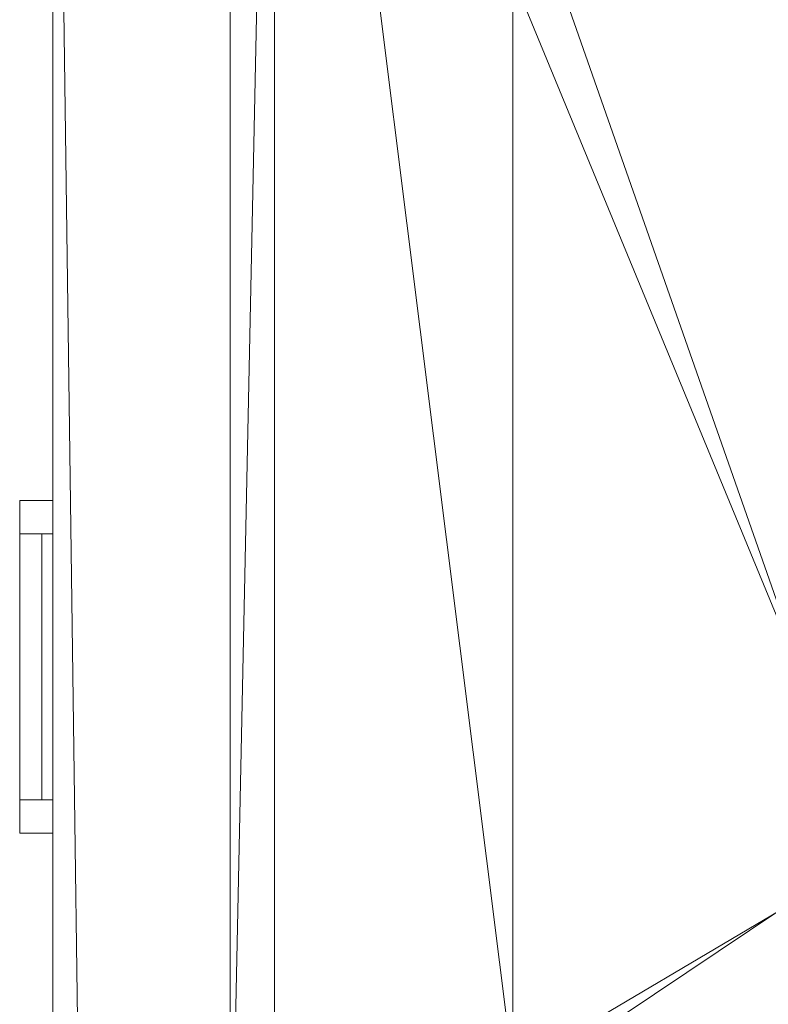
# Model space of a CAD drawing. Header units: inches. Extents: x 15 to 638, y -384 to 556.
# Tile 254 of 256: x 22 to 56, y 362 to 406. Entities that reach past the tile are written whole.
import ezdxf

# ---------------------------------------------------------------- set-up
doc = ezdxf.new("R2010")
doc.units = ezdxf.units.IN
doc.header["$MEASUREMENT"] = 0
for name, color, linetype, lineweight in [('A-CLNG', 13, 'Continuous', 9), ('A-FLOR', 192, 'Continuous', 9), ('A-ROOF', 132, 'Continuous', 9), ('A-WALL', 90, 'Continuous', 9), ('M-EQPM', 90, 'Continuous', 9)]:
    doc.layers.add(name, color=color, linetype=linetype, lineweight=lineweight)

# ---------------------------------------------------------------- blocks, each defined once
blk = doc.blocks.new('Exhaust Vent - Exhaust Vent-5604648-_3D_')
at = {"layer": 'M-EQPM'}
mesh = blk.add_polyface(dxfattribs=at)
corners = [(-7.821, 5.5, 77.5), (7.179, 5.5, 77.5), (7.179, 5.5, 70.5), (-7.821, 5.5, 70.5), (5.679, 5.5, 76), (-6.321, 5.5, 76), (-6.321, 5.5, 72), (5.679, 5.5, 72)]
mesh.append_faces([[corners[k] for k in face] for face in [(3, 6, 7, 2), (2, 7, 4, 1)]], dxfattribs={"vtx0": -1, "vtx2": -1})
mesh.append_faces([[corners[k] for k in face] for face in [(5, 6, 3, 0), (4, 5, 0, 1)]], dxfattribs={"vtx1": -1, "vtx3": -1})
mesh = blk.add_polyface(dxfattribs=at)
corners = [(-7.821, 4, 77.5), (-7.821, 5.5, 77.5), (-7.821, 5.5, 70.5), (-7.821, 4, 70.5)]
mesh.append_faces([[corners[k] for k in face] for face in [(0, 1, 2, 3)]])
mesh = blk.add_polyface(dxfattribs=at)
corners = [(-7.821, 4, 70.5), (-7.821, 5.5, 70.5), (7.179, 5.5, 70.5), (7.179, 4, 70.5)]
mesh.append_faces([[corners[k] for k in face] for face in [(0, 1, 2, 3)]])
mesh = blk.add_polyface(dxfattribs=at)
corners = [(7.179, 4, 77.5), (7.179, 5.5, 77.5), (-7.821, 5.5, 77.5), (-7.821, 4, 77.5)]
mesh.append_faces([[corners[k] for k in face] for face in [(0, 1, 2, 3)]])
mesh = blk.add_polyface(dxfattribs=at)
corners = [(5.679, 4, 72), (5.679, 5.5, 72), (-6.321, 5.5, 72), (-6.321, 4, 72)]
mesh.append_faces([[corners[k] for k in face] for face in [(0, 1, 2, 3)]])
mesh = blk.add_polyface(dxfattribs=at)
corners = [(-6.321, 4, 72), (-6.321, 5.5, 72), (-6.321, 5.5, 76), (-6.321, 4, 76)]
mesh.append_faces([[corners[k] for k in face] for face in [(0, 1, 2, 3)]])
mesh = blk.add_polyface(dxfattribs=at)
corners = [(-6.321, 4, 76), (-6.321, 5.5, 76), (5.679, 5.5, 76), (5.679, 4, 76)]
mesh.append_faces([[corners[k] for k in face] for face in [(0, 1, 2, 3)]])
mesh = blk.add_polyface(dxfattribs=at)
corners = [(5.679, 4, 76), (5.679, 5.5, 76), (5.679, 5.5, 72), (5.679, 4, 72)]
mesh.append_faces([[corners[k] for k in face] for face in [(0, 1, 2, 3)]])
mesh = blk.add_polyface(dxfattribs=at)
corners = [(7.179, 4, 70.5), (7.179, 5.5, 70.5), (7.179, 5.5, 77.5), (7.179, 4, 77.5)]
mesh.append_faces([[corners[k] for k in face] for face in [(0, 1, 2, 3)]])
mesh = blk.add_polyface(dxfattribs=at)
corners = [(-6.321, 4.5, 75.733), (5.679, 4.5, 75.733), (5.679, 4.5, 75.467), (-6.321, 4.5, 75.467), (-6.321, 4.5, 75.2), (5.679, 4.5, 75.2), (5.679, 4.5, 74.933), (-6.321, 4.5, 74.933), (-6.321, 4.5, 74.667), (5.679, 4.5, 74.667), (5.679, 4.5, 74.4), (-6.321, 4.5, 74.4), (-6.321, 4.5, 74.133), (5.679, 4.5, 74.133), (5.679, 4.5, 73.867), (-6.321, 4.5, 73.867), (-6.321, 4.5, 73.6), (5.679, 4.5, 73.6), (5.679, 4.5, 73.333), (-6.321, 4.5, 73.333), (-6.321, 4.5, 73.067), (5.679, 4.5, 73.067), (5.679, 4.5, 72.8), (-6.321, 4.5, 72.8), (-6.321, 4.5, 72.533), (5.679, 4.5, 72.533), (5.679, 4.5, 72.267), (-6.321, 4.5, 72.267)]
mesh.append_faces([[corners[k] for k in face] for face in [(2, 3, 0, 1), (5, 6, 7, 4), (9, 10, 11, 8), (14, 15, 12, 13), (18, 19, 16, 17), (21, 22, 23, 20), (26, 27, 24, 25)]])
mesh = blk.add_polyface(dxfattribs=at)
corners = [(-6.321, 4, 75.733), (-6.321, 4.5, 75.733), (-6.321, 4.5, 75.467), (-6.321, 4, 75.467)]
mesh.append_faces([[corners[k] for k in face] for face in [(0, 1, 2, 3)]])
mesh = blk.add_polyface(dxfattribs=at)
corners = [(-6.321, 4, 75.467), (-6.321, 4.5, 75.467), (5.679, 4.5, 75.467), (5.679, 4, 75.467)]
mesh.append_faces([[corners[k] for k in face] for face in [(0, 1, 2, 3)]])
mesh = blk.add_polyface(dxfattribs=at)
corners = [(5.679, 4, 75.733), (5.679, 4.5, 75.733), (-6.321, 4.5, 75.733), (-6.321, 4, 75.733)]
mesh.append_faces([[corners[k] for k in face] for face in [(0, 1, 2, 3)]])
mesh = blk.add_polyface(dxfattribs=at)
corners = [(-6.321, 4, 75.2), (-6.321, 4.5, 75.2), (-6.321, 4.5, 74.933), (-6.321, 4, 74.933)]
mesh.append_faces([[corners[k] for k in face] for face in [(0, 1, 2, 3)]])
mesh = blk.add_polyface(dxfattribs=at)
corners = [(-6.321, 4, 74.933), (-6.321, 4.5, 74.933), (5.679, 4.5, 74.933), (5.679, 4, 74.933)]
mesh.append_faces([[corners[k] for k in face] for face in [(0, 1, 2, 3)]])
mesh = blk.add_polyface(dxfattribs=at)
corners = [(5.679, 4, 75.2), (5.679, 4.5, 75.2), (-6.321, 4.5, 75.2), (-6.321, 4, 75.2)]
mesh.append_faces([[corners[k] for k in face] for face in [(0, 1, 2, 3)]])
mesh = blk.add_polyface(dxfattribs=at)
corners = [(-6.321, 4, 74.667), (-6.321, 4.5, 74.667), (-6.321, 4.5, 74.4), (-6.321, 4, 74.4)]
mesh.append_faces([[corners[k] for k in face] for face in [(0, 1, 2, 3)]])
mesh = blk.add_polyface(dxfattribs=at)
corners = [(-6.321, 4, 74.4), (-6.321, 4.5, 74.4), (5.679, 4.5, 74.4), (5.679, 4, 74.4)]
mesh.append_faces([[corners[k] for k in face] for face in [(0, 1, 2, 3)]])
mesh = blk.add_polyface(dxfattribs=at)
corners = [(5.679, 4, 74.667), (5.679, 4.5, 74.667), (-6.321, 4.5, 74.667), (-6.321, 4, 74.667)]
mesh.append_faces([[corners[k] for k in face] for face in [(0, 1, 2, 3)]])
mesh = blk.add_polyface(dxfattribs=at)
corners = [(-6.321, 4, 74.133), (-6.321, 4.5, 74.133), (-6.321, 4.5, 73.867), (-6.321, 4, 73.867)]
mesh.append_faces([[corners[k] for k in face] for face in [(0, 1, 2, 3)]])
mesh = blk.add_polyface(dxfattribs=at)
corners = [(-6.321, 4, 73.867), (-6.321, 4.5, 73.867), (5.679, 4.5, 73.867), (5.679, 4, 73.867)]
mesh.append_faces([[corners[k] for k in face] for face in [(0, 1, 2, 3)]])
mesh = blk.add_polyface(dxfattribs=at)
corners = [(5.679, 4, 74.133), (5.679, 4.5, 74.133), (-6.321, 4.5, 74.133), (-6.321, 4, 74.133)]
mesh.append_faces([[corners[k] for k in face] for face in [(0, 1, 2, 3)]])
mesh = blk.add_polyface(dxfattribs=at)
corners = [(-6.321, 4, 73.6), (-6.321, 4.5, 73.6), (-6.321, 4.5, 73.333), (-6.321, 4, 73.333)]
mesh.append_faces([[corners[k] for k in face] for face in [(0, 1, 2, 3)]])
mesh = blk.add_polyface(dxfattribs=at)
corners = [(-6.321, 4, 73.333), (-6.321, 4.5, 73.333), (5.679, 4.5, 73.333), (5.679, 4, 73.333)]
mesh.append_faces([[corners[k] for k in face] for face in [(0, 1, 2, 3)]])
mesh = blk.add_polyface(dxfattribs=at)
corners = [(5.679, 4, 73.6), (5.679, 4.5, 73.6), (-6.321, 4.5, 73.6), (-6.321, 4, 73.6)]
mesh.append_faces([[corners[k] for k in face] for face in [(0, 1, 2, 3)]])
mesh = blk.add_polyface(dxfattribs=at)
corners = [(-6.321, 4, 73.067), (-6.321, 4.5, 73.067), (-6.321, 4.5, 72.8), (-6.321, 4, 72.8)]
mesh.append_faces([[corners[k] for k in face] for face in [(0, 1, 2, 3)]])
mesh = blk.add_polyface(dxfattribs=at)
corners = [(-6.321, 4, 72.8), (-6.321, 4.5, 72.8), (5.679, 4.5, 72.8), (5.679, 4, 72.8)]
mesh.append_faces([[corners[k] for k in face] for face in [(0, 1, 2, 3)]])
mesh = blk.add_polyface(dxfattribs=at)
corners = [(5.679, 4, 73.067), (5.679, 4.5, 73.067), (-6.321, 4.5, 73.067), (-6.321, 4, 73.067)]
mesh.append_faces([[corners[k] for k in face] for face in [(0, 1, 2, 3)]])
mesh = blk.add_polyface(dxfattribs=at)
corners = [(-6.321, 4, 72.533), (-6.321, 4.5, 72.533), (-6.321, 4.5, 72.267), (-6.321, 4, 72.267)]
mesh.append_faces([[corners[k] for k in face] for face in [(0, 1, 2, 3)]])
mesh = blk.add_polyface(dxfattribs=at)
corners = [(-6.321, 4, 72.267), (-6.321, 4.5, 72.267), (5.679, 4.5, 72.267), (5.679, 4, 72.267)]
mesh.append_faces([[corners[k] for k in face] for face in [(0, 1, 2, 3)]])
mesh = blk.add_polyface(dxfattribs=at)
corners = [(5.679, 4, 72.533), (5.679, 4.5, 72.533), (-6.321, 4.5, 72.533), (-6.321, 4, 72.533)]
mesh.append_faces([[corners[k] for k in face] for face in [(0, 1, 2, 3)]])
mesh = blk.add_polyface(dxfattribs=at)
corners = [(5.679, 4, 75.467), (5.679, 4.5, 75.467), (5.679, 4.5, 75.733), (5.679, 4, 75.733)]
mesh.append_faces([[corners[k] for k in face] for face in [(0, 1, 2, 3)]])
mesh = blk.add_polyface(dxfattribs=at)
corners = [(5.679, 4, 74.933), (5.679, 4.5, 74.933), (5.679, 4.5, 75.2), (5.679, 4, 75.2)]
mesh.append_faces([[corners[k] for k in face] for face in [(0, 1, 2, 3)]])
mesh = blk.add_polyface(dxfattribs=at)
corners = [(5.679, 4, 74.4), (5.679, 4.5, 74.4), (5.679, 4.5, 74.667), (5.679, 4, 74.667)]
mesh.append_faces([[corners[k] for k in face] for face in [(0, 1, 2, 3)]])
mesh = blk.add_polyface(dxfattribs=at)
corners = [(5.679, 4, 73.867), (5.679, 4.5, 73.867), (5.679, 4.5, 74.133), (5.679, 4, 74.133)]
mesh.append_faces([[corners[k] for k in face] for face in [(0, 1, 2, 3)]])
mesh = blk.add_polyface(dxfattribs=at)
corners = [(5.679, 4, 73.333), (5.679, 4.5, 73.333), (5.679, 4.5, 73.6), (5.679, 4, 73.6)]
mesh.append_faces([[corners[k] for k in face] for face in [(0, 1, 2, 3)]])
mesh = blk.add_polyface(dxfattribs=at)
corners = [(5.679, 4, 72.8), (5.679, 4.5, 72.8), (5.679, 4.5, 73.067), (5.679, 4, 73.067)]
mesh.append_faces([[corners[k] for k in face] for face in [(0, 1, 2, 3)]])
mesh = blk.add_polyface(dxfattribs=at)
corners = [(5.679, 4, 72.267), (5.679, 4.5, 72.267), (5.679, 4.5, 72.533), (5.679, 4, 72.533)]
mesh.append_faces([[corners[k] for k in face] for face in [(0, 1, 2, 3)]])
mesh = blk.add_polyface(dxfattribs=at)
corners = [(-7.821, 4, 77.5), (-7.821, 4, 70.5), (7.179, 4, 70.5), (7.179, 4, 77.5), (5.679, 4, 76), (5.679, 4, 72), (-6.321, 4, 72), (-6.321, 4, 76)]
mesh.append_faces([[corners[k] for k in face] for face in [(0, 7, 4, 3), (3, 4, 5, 2)]], dxfattribs={"vtx0": -1, "vtx2": -1})
mesh.append_faces([[corners[k] for k in face] for face in [(6, 7, 0, 1), (5, 6, 1, 2)]], dxfattribs={"vtx1": -1, "vtx3": -1})
mesh = blk.add_polyface(dxfattribs=at)
corners = [(-6.321, 4, 75.733), (-6.321, 4, 75.467), (5.679, 4, 75.467), (5.679, 4, 75.733), (-6.321, 4, 75.2), (-6.321, 4, 74.933), (5.679, 4, 74.933), (5.679, 4, 75.2), (-6.321, 4, 74.667), (-6.321, 4, 74.4), (5.679, 4, 74.4), (5.679, 4, 74.667), (-6.321, 4, 74.133), (-6.321, 4, 73.867), (5.679, 4, 73.867), (5.679, 4, 74.133), (-6.321, 4, 73.6), (-6.321, 4, 73.333), (5.679, 4, 73.333), (5.679, 4, 73.6), (-6.321, 4, 73.067), (-6.321, 4, 72.8), (5.679, 4, 72.8), (5.679, 4, 73.067), (-6.321, 4, 72.533), (-6.321, 4, 72.267), (5.679, 4, 72.267), (5.679, 4, 72.533)]
mesh.append_faces([[corners[k] for k in face] for face in [(3, 0, 1, 2), (6, 7, 4, 5), (10, 11, 8, 9), (15, 12, 13, 14), (18, 19, 16, 17), (23, 20, 21, 22), (27, 24, 25, 26)]])

msp = doc.modelspace()

# ---------------------------------------------------------------- block references
at = {"layer": 'M-EQPM', "rotation": 89.99999999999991}
msp.add_blockref('Exhaust Vent - Exhaust Vent-5604648-_3D_', (27.992, 377.571, 48.774), dxfattribs=at)

# ---------------------------------------------------------------- meshes
at = {"layer": 'A-CLNG'}
mesh = msp.add_polyface(dxfattribs=at)
corners = [(91.492, 444.875, 110.047), (33.992, 444.875, 110.047), (33.992, 275.5, 110.047), (91.492, 275.5, 110.047), (58.25, 375.625, 110.047), (74.75, 375.625, 110.047), (74.75, 367.125, 110.047), (58.25, 367.125, 110.047)]
mesh.append_faces([[corners[k] for k in face] for face in [(0, 5, 6, 3), (3, 6, 7, 2)]], dxfattribs={"vtx0": -1, "vtx2": -1})
mesh.append_faces([[corners[k] for k in face] for face in [(4, 5, 0, 1), (7, 4, 1, 2)]], dxfattribs={"vtx1": -1, "vtx3": -1})
mesh = msp.add_polyface(dxfattribs=at)
corners = [(33.992, 444.875, 108), (91.492, 444.875, 108), (91.492, 275.5, 108), (33.992, 275.5, 108), (90.742, 359.125, 108), (44.742, 359.125, 108), (44.742, 349.125, 108), (90.742, 349.125, 108), (90.742, 430.375, 108), (44.742, 430.375, 108), (44.742, 408.375, 108), (90.742, 408.375, 108), (74.75, 375.625, 108), (58.25, 375.625, 108), (58.25, 367.125, 108), (74.75, 367.125, 108)]
mesh.append_faces([[corners[k] for k in face] for face in [(12, 11, 4, 15)]], dxfattribs={"vtx0": -1, "vtx1": -1, "vtx2": -1})
mesh.append_faces([[corners[k] for k in face] for face in [(5, 10, 13, 14)]], dxfattribs={"vtx0": -1, "vtx1": -1, "vtx3": -1})
mesh.append_faces([[corners[k] for k in face] for face in [(9, 0, 1, 8), (5, 14, 15, 4), (2, 7, 4, 1)]], dxfattribs={"vtx0": -1, "vtx2": -1})
mesh.append_faces([[corners[k] for k in face] for face in [(0, 9, 10, 5)]], dxfattribs={"vtx0": -1, "vtx2": -1, "vtx3": -1})
mesh.append_faces([[corners[k] for k in face] for face in [(11, 8, 1, 4)]], dxfattribs={"vtx1": -1, "vtx2": -1, "vtx3": -1})
mesh.append_faces([[corners[k] for k in face] for face in [(12, 13, 10, 11), (2, 3, 6, 7), (5, 6, 3, 0)]], dxfattribs={"vtx1": -1, "vtx3": -1})
mesh = msp.add_polyface(dxfattribs=at)
corners = [(33.992, 444.875, 110.047), (33.992, 444.875, 108), (33.992, 275.5, 108), (33.992, 275.5, 110.047)]
mesh.append_faces([[corners[k] for k in face] for face in [(0, 1, 2, 3)]])
at = {"layer": 'A-FLOR'}
mesh = msp.add_polyface(dxfattribs=at)
corners = [(34.992, -40.32, -2), (35.992, -40.32, -2), (35.992, 270, -2), (33.992, 270, -2), (33.992, 351, -2), (31.992, 351, -2), (31.992, 443, -2), (171.25, 443, -2), (171.25, 444, -2), (478.25, 444, -2), (478.25, 445.5, -2), (612, 445.5, -2), (612, 273.5, -2), (610, 273.5, -2), (610, -38.57, -2), (614.75, -38.57, -2), (614.75, -307.5, -2), (528, -307.5, -2), (528, -314.25, -2), (184.75, -314.25, -2), (184.75, -279.55, -2), (109.75, -279.55, -2), (109.75, -229.75, -2), (132.5, -229.75, -2), (132.5, -176.25, -2), (34.992, -176.25, -2)]
mesh.append_faces([[corners[k] for k in face] for face in [(14, 17, 24)]], dxfattribs={"vtx0": -1, "vtx1": -1, "vtx2": -1})
mesh.append_faces([[corners[k] for k in face] for face in [(20, 23, 24, 17)]], dxfattribs={"vtx0": -1, "vtx2": -1, "vtx3": -1})
mesh.append_faces([[corners[k] for k in face] for face in [(19, 20, 17, 18)]], dxfattribs={"vtx1": -1})
mesh.append_faces([[corners[k] for k in face] for face in [(1, 2, 14, 24), (13, 14, 2, 7)]], dxfattribs={"vtx1": -1, "vtx2": -1, "vtx3": -1})
mesh.append_faces([[corners[k] for k in face] for face in [(25, 0, 1, 24), (21, 22, 23, 20), (9, 10, 11)]], dxfattribs={"vtx2": -1})
mesh.append_faces([[corners[k] for k in face] for face in [(2, 3, 4, 7), (7, 8, 9, 13), (11, 12, 13, 9)]], dxfattribs={"vtx2": -1, "vtx3": -1})
mesh.append_faces([[corners[k] for k in face] for face in [(4, 5, 6, 7), (14, 15, 16, 17)]], dxfattribs={"vtx3": -1})
mesh = msp.add_polyface(dxfattribs=at)
corners = [(34.992, -40.32), (34.992, -176.25), (132.5, -176.25), (132.5, -229.75), (109.75, -229.75), (109.75, -279.55), (184.75, -279.55), (184.75, -314.25), (528, -314.25), (528, -307.5), (614.75, -307.5), (614.75, -38.57), (610, -38.57), (610, 273.5), (612, 273.5), (612, 445.5), (478.25, 445.5), (478.25, 444), (171.25, 444), (171.25, 443), (31.992, 443), (31.992, 351), (33.992, 351), (33.992, 270), (35.992, 270), (35.992, -40.32)]
mesh.append_faces([[corners[k] for k in face] for face in [(9, 6, 7, 8)]], dxfattribs={"vtx0": -1})
mesh.append_faces([[corners[k] for k in face] for face in [(3, 6, 2)]], dxfattribs={"vtx0": -1, "vtx1": -1})
mesh.append_faces([[corners[k] for k in face] for face in [(2, 6, 9, 12)]], dxfattribs={"vtx0": -1, "vtx1": -1, "vtx2": -1, "vtx3": -1})
mesh.append_faces([[corners[k] for k in face] for face in [(24, 12, 13, 19), (12, 24, 25, 2)]], dxfattribs={"vtx0": -1, "vtx2": -1, "vtx3": -1})
mesh.append_faces([[corners[k] for k in face] for face in [(16, 17, 15)]], dxfattribs={"vtx1": -1})
mesh.append_faces([[corners[k] for k in face] for face in [(10, 11, 12, 9), (20, 21, 22, 19)]], dxfattribs={"vtx2": -1})
mesh.append_faces([[corners[k] for k in face] for face in [(13, 14, 15, 17), (17, 18, 19, 13), (22, 23, 24, 19)]], dxfattribs={"vtx2": -1, "vtx3": -1})
mesh.append_faces([[corners[k] for k in face] for face in [(3, 4, 5, 6), (25, 0, 1, 2)]], dxfattribs={"vtx3": -1})
mesh = msp.add_polyface(dxfattribs=at)
corners = [(31.992, 351, -2), (31.992, 351), (31.992, 443), (31.992, 443, -2)]
mesh.append_faces([[corners[k] for k in face] for face in [(0, 1, 2, 3)]])
at = {"layer": 'A-ROOF'}
mesh = msp.add_polyface(dxfattribs=at)
corners = [(614, 445.5, 132), (614, -33.5, 132), (33.992, -33.5, 132), (33.992, 445.5, 132)]
mesh.append_faces([[corners[k] for k in face] for face in [(0, 1, 2, 3)]])
mesh = msp.add_polyface(dxfattribs=at)
corners = [(33.992, 445.5, 143.5), (33.992, -33.5, 143.5), (614, -33.5, 143.5), (614, 445.5, 143.5)]
mesh.append_faces([[corners[k] for k in face] for face in [(0, 1, 2, 3)]])
mesh = msp.add_polyface(dxfattribs=at)
corners = [(33.992, 445.5, 143.5), (33.992, 445.5, 132), (33.992, -33.5, 132), (33.992, -33.5, 143.5)]
mesh.append_faces([[corners[k] for k in face] for face in [(0, 1, 2, 3)]])
at = {"layer": 'A-WALL'}
mesh = msp.add_polyface(dxfattribs=at)
corners = [(23.992, -33.57, 132), (23.992, -33.57, 150), (23.992, 455.5, 150), (23.992, 455.5, 132)]
mesh.append_faces([[corners[k] for k in face] for face in [(2, 3, 0, 1)]])
mesh = msp.add_polyface(dxfattribs=at)
corners = [(33.992, 455.5, 132), (33.992, 445.5, 132), (33.992, -33.57, 132), (32.492, -33.57, 132), (23.992, -33.57, 132), (23.992, 455.5, 132)]
mesh.append_faces([[corners[k] for k in face] for face in [(5, 0, 1, 4)]], dxfattribs={"vtx2": -1})
mesh.append_faces([[corners[k] for k in face] for face in [(1, 2, 3, 4)]], dxfattribs={"vtx3": -1})
mesh = msp.add_polyface(dxfattribs=at)
corners = [(33.992, -33.57, 150), (33.992, 445.5, 150), (33.992, 455.5, 150), (23.992, 455.5, 150), (23.992, -33.57, 150)]
mesh.append_faces([[corners[k] for k in face] for face in [(1, 4, 0)]], dxfattribs={"vtx0": -1})
mesh.append_faces([[corners[k] for k in face] for face in [(3, 4, 1, 2)]], dxfattribs={"vtx1": -1})
mesh = msp.add_polyface(dxfattribs=at)
corners = [(23.992, 351, -6), (23.992, 351, 131), (23.992, 455.5, 131), (23.992, 455.5, -6), (23.992, 443.5, -6)]
mesh.append_faces([[corners[k] for k in face] for face in [(2, 3, 4)]], dxfattribs={"vtx2": -1})
mesh.append_faces([[corners[k] for k in face] for face in [(4, 0, 1, 2)]], dxfattribs={"vtx3": -1})
mesh = msp.add_polyface(dxfattribs=at)
corners = [(31.992, 455.5, -6), (31.992, 443, -6), (31.992, 351, -6), (23.992, 351, -6), (23.992, 443.5, -6), (23.992, 455.5, -6)]
mesh.append_faces([[corners[k] for k in face] for face in [(0, 1, 4, 5)]], dxfattribs={"vtx1": -1})
mesh.append_faces([[corners[k] for k in face] for face in [(1, 2, 3, 4)]], dxfattribs={"vtx3": -1})
mesh = msp.add_polyface(dxfattribs=at)
corners = [(31.992, 455.5, 131), (23.992, 455.5, 131), (23.992, 351, 131), (31.992, 351, 131)]
mesh.append_faces([[corners[k] for k in face] for face in [(0, 1, 2, 3)]])
mesh = msp.add_polyface(dxfattribs=at)
corners = [(31.992, 351, -6), (31.992, 443, -6), (31.992, 455.5, -6), (31.992, 455.5, 131), (31.992, 351, 131)]
mesh.append_faces([[corners[k] for k in face] for face in [(4, 0, 1)]], dxfattribs={"vtx2": -1})
mesh.append_faces([[corners[k] for k in face] for face in [(1, 2, 3, 4)]], dxfattribs={"vtx3": -1})
mesh = msp.add_polyface(dxfattribs=at)
corners = [(33.992, -33.57, 132), (33.992, 445.5, 132), (33.992, 455.5, 132), (33.992, 455.5, 150), (33.992, 445.5, 150), (33.992, -33.57, 150)]
mesh.append_faces([[corners[k] for k in face] for face in [(5, 0, 1, 4), (2, 3, 4, 1)]], dxfattribs={"vtx2": -1})
mesh = msp.add_polyface(dxfattribs=at)
corners = [(23.992, 443.5, -16), (23.992, -37.07, -16), (23.992, -37.07, -6), (23.992, 443.5, -6)]
mesh.append_faces([[corners[k] for k in face] for face in [(3, 0, 1, 2)]])
mesh = msp.add_polyface(dxfattribs=at)
corners = [(23.992, -37.07, -16), (23.992, 443.5, -16), (33.992, 443.5, -16), (33.992, -37.07, -16), (30.492, -37.07, -16)]
mesh.append_faces([[corners[k] for k in face] for face in [(0, 1, 4)]], dxfattribs={"vtx1": -1})
mesh.append_faces([[corners[k] for k in face] for face in [(2, 3, 4, 1)]], dxfattribs={"vtx2": -1})
mesh = msp.add_polyface(dxfattribs=at)
corners = [(23.992, -37.07, -6), (33.992, -37.07, -6), (33.992, 443.5, -6), (23.992, 443.5, -6)]
mesh.append_faces([[corners[k] for k in face] for face in [(0, 1, 2, 3)]])
mesh = msp.add_polyface(dxfattribs=at)
corners = [(33.992, 443.5, -6), (33.992, -37.07, -6), (33.992, -37.07, -16), (33.992, 443.5, -16)]
mesh.append_faces([[corners[k] for k in face] for face in [(0, 1, 2, 3)]])

doc.saveas('drawing.dxf')
